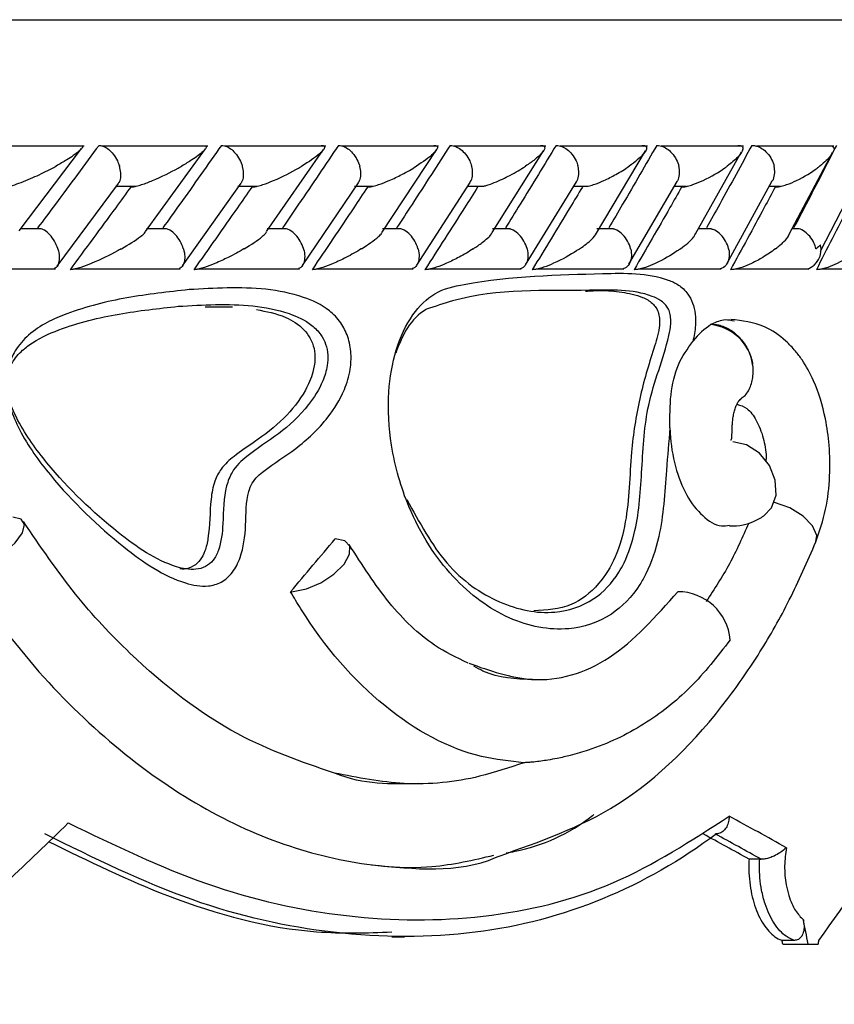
# Model space of a CAD drawing. Header units: millimetres. Extents: x 69 to 135, y 39 to 174.
# Tile 180 of 199: x 109.198 to 110.175, y 121.632 to 122.812. Entities that reach past the tile are written whole.
import ezdxf

# ---------------------------------------------------------------- set-up
doc = ezdxf.new("R2010")
doc.units = ezdxf.units.MM
doc.styles.add('SLDTEXTSTYLE0', font='TXT', dxfattribs={"width": 0.75})
doc.dimstyles.new('SLDDIMSTYLE0', dxfattribs={"dimtxt": 3.5, "dimasz": 3.302, "dimexe": 0, "dimexo": 0.0625, "dimgap": 0.875, "dimtad": 1, "dimdec": 0, "dimlfac": 20, "dimrnd": 1e-09, "dimzin": 12, "dimdsep": 46, "dimtxsty": 'SLDTEXTSTYLE0', "dimsah": 1, "dimcen": 0.09, "dimadec": 0, "dimazin": 3, "dimtfac": 1, "dimtdec": 0, "dimtofl": 0, "dimtmove": 0, "dimatfit": 3, "dimfxl": 0, "dimfrac": 2, "dimtolj": 1, "dimtzin": 12, "dimarcsym": 0})
doc.dimstyles.new('SLDDIMSTYLE1', dxfattribs={"dimtxt": 3.5, "dimasz": 3.302, "dimexe": 0, "dimexo": 0.0625, "dimgap": 0.875, "dimtad": 1, "dimdec": 0, "dimlfac": 20, "dimrnd": 1e-09, "dimzin": 12, "dimdsep": 46, "dimtxsty": 'SLDTEXTSTYLE0', "dimsah": 1, "dimcen": 0.09, "dimadec": 0, "dimazin": 3, "dimtfac": 1, "dimtdec": 0, "dimtmove": 0, "dimatfit": 0, "dimfxl": 0, "dimfrac": 2, "dimtolj": 1, "dimtzin": 12, "dimarcsym": 0})

# ---------------------------------------------------------------- blocks, each defined once
blk = doc.blocks.new('_D')
at = {"color": 7, "linetype": 'Continuous', "lineweight": 18}
for p, q in [((93.4827, 173.872), (135.2794, 173.872)), ((134.2794, 105.8002), (134.2794, 173.872)), ((90.7452, 105.8002), (135.2794, 105.8002))]:
    blk.add_line(p, q, dxfattribs=at)
for points in [[(134.2794, 173.872), (133.7714, 170.57), (134.7874, 170.57)], [(134.2794, 105.8002), (134.7874, 109.1022), (133.7714, 109.1022)]]:
    blk.add_solid(points, dxfattribs=at)
at = {"color": 7, "linetype": 'Continuous', "lineweight": 18, "insert": (129.7677, 135.8804), "char_height": 3.5, "attachment_point": 1, "rotation": 90, "style": 'SLDTEXTSTYLE0'}
blk.add_mtext('1361', dxfattribs=at)
blk = doc.blocks.new('_D_1')
at = {"color": 7, "linetype": 'Continuous', "lineweight": 18}
for p, q in [((92.2732, 128.1922), (124.4905, 128.1922)), ((123.4905, 128.1922), (123.4905, 105.8002)), ((90.7452, 105.8002), (124.4905, 105.8002))]:
    blk.add_line(p, q, dxfattribs=at)
for points in [[(123.4905, 128.1922), (122.9825, 124.8902), (123.9985, 124.8902)], [(123.4905, 105.8002), (123.9985, 109.1022), (122.9825, 109.1022)]]:
    blk.add_solid(points, dxfattribs=at)
at = {"color": 7, "linetype": 'Continuous', "lineweight": 18, "insert": (118.9788, 114.9028), "char_height": 3.5, "attachment_point": 1, "rotation": 90, "style": 'SLDTEXTSTYLE0'}
blk.add_mtext('448', dxfattribs=at)

msp = doc.modelspace()

# ---------------------------------------------------------------- linework, layer by layer
at = {"color": 1, "linetype": 'Continuous', "lineweight": 25}
msp.add_line((101.67112, 122.81225), (110.50458, 122.81225), dxfattribs=at)
at = {"color": 7, "linetype": 'Continuous', "lineweight": 25}
for p, q in [((109.27583, 122.66083), (109.14314, 122.66083)), ((109.1978, 122.5593), (109.27255, 122.65781)), ((109.42398, 122.66082), (109.29691, 122.66082)), ((109.34917, 122.5585), (109.42103, 122.65749)), ((109.56549, 122.66081), (109.44404, 122.66081)), ((109.49427, 122.5582), (109.56249, 122.65656)), ((109.70045, 122.66078), (109.58461, 122.66078)), ((109.63269, 122.55772), (109.69782, 122.65621)), ((109.82886, 122.66073), (109.71867, 122.66073)), ((109.76464, 122.55733), (109.82623, 122.65521)), ((109.95072, 122.66068), (109.84622, 122.66068)), ((109.88977, 122.55643), (109.94853, 122.65487)), ((110.06589, 122.66062), (109.9672, 122.66062)), ((110.17431, 122.66057), (110.08154, 122.66057)), ((110.00836, 122.55552), (110.06377, 122.6537)), ((110.12055, 122.55501), (110.17261, 122.65296)), ((110.04608, 122.51973), (110.10053, 122.61908)), ((110.15821, 122.53471), (110.20224, 122.62016)), ((109.24332, 122.5168), (109.31702, 122.61606)), ((109.31339, 122.61277), (109.33792, 122.61277)), ((109.39357, 122.51714), (109.46403, 122.61641)), ((109.45978, 122.61271), (109.48299, 122.61271)), ((109.53719, 122.51753), (109.60444, 122.61682)), ((109.59951, 122.61265), (109.6215, 122.61265)), ((109.67424, 122.51798), (109.73831, 122.61728)), ((109.73529, 122.61259), (109.75352, 122.61259)), ((109.80475, 122.51849), (109.86565, 122.6178)), ((109.86242, 122.61255), (109.87891, 122.61255)), ((109.92872, 122.51907), (109.98641, 122.6184)), ((109.98299, 122.61252), (109.99781, 122.61252)), ((110.09693, 122.6125), (110.11007, 122.6125)), ((109.2242, 122.56172), (109.19876, 122.56172)), ((109.37451, 122.5617), (109.35029, 122.5617)), ((109.51823, 122.56168), (109.49517, 122.56168)), ((109.65543, 122.56163), (109.63336, 122.56163)), ((109.78612, 122.56158), (109.765, 122.56158)), ((109.91027, 122.56152), (109.89, 122.56152)), ((110.0278, 122.56146), (110.0117, 122.56146)), ((110.13259, 122.5614), (110.12395, 122.5614)), ((109.10766, 122.51366), (109.24111, 122.51366)), ((109.26288, 122.5136), (109.3907, 122.5136)), ((109.41138, 122.51354), (109.53358, 122.51354)), ((109.55326, 122.51349), (109.66984, 122.51349)), ((109.6886, 122.51345), (109.79953, 122.51345)), ((109.81742, 122.51342), (109.92264, 122.51342)), ((109.93971, 122.5134), (110.03913, 122.5134)), ((110.05543, 122.5134), (110.1429, 122.5134)), ((110.15932, 122.51366), (110.24662, 122.51366)), ((109.4208, 122.4682), (109.45365, 122.46794)), ((110.02765, 122.44725), (110.02674, 122.44672)), ((110.08538, 121.80591), (110.07258, 121.80591)), ((110.08538, 121.80591), (110.08714, 121.80587)), ((109.6444, 121.71302), (109.65953, 121.71302)), ((110.12697, 121.70862), (110.1122, 121.70862)), ((110.11307, 121.70425), (110.14351, 121.70425)), ((110.14351, 121.70425), (110.15564, 121.70425))]:
    msp.add_line(p, q, dxfattribs=at)
at = {"color": 7, "linetype": 'Continuous', "lineweight": 25, "flags": 128}
for points in [[(110.09035, 122.21742), (110.09951, 122.22696), (110.10494, 122.24233), (110.10411, 122.26016), (110.09715, 122.27782), (110.08509, 122.29271), (110.06971, 122.30262), (110.05328, 122.30608)], [(110.15274, 122.18619), (110.15373, 122.19376), (110.14879, 122.20544), (110.13741, 122.21713), (110.12132, 122.22703), (110.10297, 122.23362), (110.10279, 122.23367)], [(109.13226, 122.15274), (109.14691, 122.1557), (109.16356, 122.16288), (109.17974, 122.17323), (109.19306, 122.18521), (109.20156, 122.19707), (109.20398, 122.20704), (109.19998, 122.21366), (109.19013, 122.21596)], [(109.52632, 122.12665), (109.5423, 122.12994), (109.55937, 122.13732), (109.57508, 122.14773), (109.58714, 122.15966), (109.59383, 122.17139), (109.59416, 122.18122), (109.5881, 122.18773), (109.57651, 122.18999)]]:
    msp.add_lwpolyline(points, dxfattribs=at)
at = {"color": 7, "linetype": 'Continuous', "lineweight": 25}
for centre, radius, start, end in [((110.13404, 122.53678), 0.02501, 290.73377, 12.74048), ((110.02153, 122.39104), 0.05592, 8.37491, 84.66314), ((109.52313, 122.17116), 0.04462, 269.88973, 274.10452), ((109.98714, 122.06339), 0.0632, 4.98077, 89.83227), ((106.24246, 122.70561), 4.37867, 298.7805, 346.95906)]:
    msp.add_arc(centre, radius, start, end, dxfattribs=at)
for centre, major_axis, ratio, start_param, end_param in [((106.24612, 122.15826), (4.36642, 3.28912), 0.4152033, 5.2077032, 5.2245978), ((106.24612, 122.04168), (4.57022, -0.96172), 0.2174621, 0.6077774, 0.6353343), ((106.24612, 122.28325), (4.42015, 2.80151), 0.4212835, 5.12736, 5.1696635), ((106.24612, 122.28325), (4.40484, 2.02982), 0.6089902, 5.4637544, 5.5060579), ((106.24612, 122.02078), (4.53017, -0.95789), 0.2183354, 0.6126756, 0.6348925), ((106.24227, 122.02255), (4.55015, -0.96212), 0.2183354, 0.6120506, 0.6341992), ((106.24612, 123.79962), (-3.26048, 12.21092), 0.2628256, 4.4703015, 4.4727015), ((106.24612, 123.79962), (-3.23198, 12.10416), 0.2628256, 4.4687689, 4.469135), ((106.24612, 124.28258), (1.81422, 15.05978), 0.2788824, 4.5740166, 4.5743113)]:
    msp.add_ellipse(centre, major_axis=major_axis, ratio=ratio, start_param=start_param, end_param=end_param, dxfattribs=at)
for points, knots in [([(109.29345, 122.66163), (109.28487, 122.65), (109.26754, 122.6265), (109.24297, 122.59349), (109.22693, 122.57212), (109.21978, 122.56259)], [0, 0, 0, 0, 0.3521693, 0.7113261, 1, 1, 1, 1]), ([(109.27284, 122.66135), (109.27321, 122.66107), (109.27435, 122.66019), (109.27264, 122.65756), (109.26708, 122.65224), (109.25658, 122.64513), (109.24642, 122.63921), (109.2418, 122.63667), (109.24174, 122.63663)], [0, 0, 0, 0, 0.0653663, 0.203544, 0.3406211, 0.717973, 0.9962126, 1, 1, 1, 1]), ([(109.29345, 122.66163), (109.2936, 122.66163), (109.29548, 122.66161), (109.29942, 122.66059), (109.30524, 122.65684), (109.3109, 122.65088), (109.31523, 122.64387), (109.31724, 122.63883), (109.31791, 122.63671), (109.31793, 122.63663)], [0, 0, 0, 0, 0.016375, 0.2068811, 0.398555, 0.5994298, 0.8309806, 0.9934856, 1, 1, 1, 1]), ([(109.44029, 122.66163), (109.43208, 122.64999), (109.41549, 122.62645), (109.39199, 122.59344), (109.37666, 122.57208), (109.36985, 122.56259)], [0, 0, 0, 0, 0.3526547, 0.7126195, 1, 1, 1, 1]), ([(109.42117, 122.66126), (109.42154, 122.66096), (109.42267, 122.66004), (109.42132, 122.65751), (109.41643, 122.65224), (109.40662, 122.64514), (109.39691, 122.6392), (109.3925, 122.63667), (109.39244, 122.63663)], [0, 0, 0, 0, 0.0654378, 0.1993017, 0.3322271, 0.7173199, 0.9961764, 1, 1, 1, 1]), ([(109.44029, 122.66163), (109.44142, 122.66154), (109.44441, 122.66131), (109.44966, 122.65889), (109.45568, 122.65394), (109.46104, 122.6469), (109.46395, 122.64078), (109.46507, 122.63734), (109.46526, 122.63671), (109.46529, 122.63663)], [0, 0, 0, 0, 0.1156988, 0.3058039, 0.5011888, 0.7257018, 0.9504042, 0.9934884, 1, 1, 1, 1]), ([(109.58056, 122.66163), (109.57271, 122.64997), (109.55686, 122.62641), (109.53442, 122.5934), (109.51979, 122.57205), (109.5133, 122.56259)], [0, 0, 0, 0, 0.3531087, 0.7135324, 1, 1, 1, 1]), ([(109.55992, 122.66163), (109.56033, 122.66163), (109.56161, 122.66162), (109.56318, 122.66118), (109.56454, 122.65941), (109.56243, 122.65599), (109.55456, 122.64824), (109.54488, 122.64173), (109.53653, 122.63667), (109.53647, 122.63663)], [0, 0, 0, 0, 0.0233468, 0.0734661, 0.1347022, 0.3255588, 0.472803, 0.9964281, 1, 1, 1, 1]), ([(109.58056, 122.66163), (109.58173, 122.66154), (109.58484, 122.66131), (109.59027, 122.65889), (109.59641, 122.65394), (109.60183, 122.6469), (109.6047, 122.64077), (109.60579, 122.63734), (109.60597, 122.63671), (109.606, 122.63663)], [0, 0, 0, 0, 0.1158162, 0.3058462, 0.5011757, 0.7257169, 0.9504376, 0.9934892, 1, 1, 1, 1]), ([(109.71428, 122.66163), (109.7068, 122.64996), (109.69169, 122.62639), (109.67031, 122.59337), (109.65636, 122.57203), (109.6502, 122.56259)], [0, 0, 0, 0, 0.35356067, 0.71410453, 1, 1, 1, 1]), ([(109.69463, 122.66163), (109.69488, 122.66163), (109.69569, 122.66164), (109.69724, 122.66146), (109.69869, 122.66077), (109.69948, 122.65886), (109.69781, 122.65568), (109.69093, 122.64819), (109.68194, 122.64169), (109.67393, 122.63667), (109.67387, 122.63663)], [0, 0, 0, 0, 0.0130753, 0.044028, 0.1002209, 0.1663463, 0.3297169, 0.4739232, 0.9964112, 1, 1, 1, 1]), ([(109.71428, 122.66163), (109.71445, 122.66163), (109.7166, 122.66161), (109.721, 122.66058), (109.7273, 122.65683), (109.73327, 122.65087), (109.73762, 122.64387), (109.73949, 122.63883), (109.74008, 122.63671), (109.74011, 122.63663)], [0, 0, 0, 0, 0.0167433, 0.2070711, 0.3985446, 0.5993399, 0.8310396, 0.9934955, 1, 1, 1, 1]), ([(109.84146, 122.66163), (109.83436, 122.64997), (109.82002, 122.62641), (109.7997, 122.5934), (109.78643, 122.57205), (109.78055, 122.56259)], [0, 0, 0, 0, 0.35334, 0.7136721, 1, 1, 1, 1]), ([(109.82277, 122.66163), (109.82282, 122.66163), (109.82382, 122.66165), (109.82566, 122.66146), (109.82756, 122.66045), (109.82816, 122.65748), (109.82422, 122.65196), (109.81601, 122.64456), (109.80875, 122.63933), (109.80474, 122.63667), (109.80469, 122.63663)], [0, 0, 0, 0, 0.0028263, 0.0509733, 0.1103409, 0.2078169, 0.4531853, 0.7216447, 0.9964162, 1, 1, 1, 1]), ([(109.84146, 122.66163), (109.84164, 122.66163), (109.84386, 122.66161), (109.8484, 122.66058), (109.85484, 122.65683), (109.86088, 122.65087), (109.86521, 122.64386), (109.86705, 122.63883), (109.8676, 122.63671), (109.86762, 122.63663)], [0, 0, 0, 0, 0.0166666, 0.2070245, 0.3985473, 0.5993628, 0.8310271, 0.9934838, 1, 1, 1, 1]), ([(109.96207, 122.66163), (109.95536, 122.65), (109.94181, 122.6265), (109.92256, 122.59348), (109.90996, 122.57209), (109.90436, 122.56259)], [0, 0, 0, 0, 0.35246536, 0.71224092, 1, 1, 1, 1]), ([(109.9443, 122.66163), (109.94504, 122.66161), (109.94667, 122.66157), (109.94871, 122.66091), (109.95024, 122.65913), (109.9489, 122.65365), (109.94105, 122.64572), (109.93253, 122.63918), (109.92894, 122.63667), (109.92889, 122.63663)], [0, 0, 0, 0, 0.0388549, 0.0848163, 0.16293313, 0.31269186, 0.73691515, 0.99643069, 1, 1, 1, 1]), ([(109.96207, 122.66163), (109.96337, 122.66154), (109.96681, 122.66131), (109.97267, 122.6589), (109.97914, 122.65394), (109.98465, 122.64691), (109.98738, 122.64078), (109.98833, 122.63734), (109.98848, 122.63671), (109.9885, 122.63663)], [0, 0, 0, 0, 0.1156257, 0.3058025, 0.5012306, 0.7256929, 0.9503536, 0.9934893, 1, 1, 1, 1]), ([(110.07604, 122.66163), (110.06973, 122.65003), (110.05699, 122.62659), (110.03881, 122.59358), (110.02689, 122.57216), (110.02156, 122.56259)], [0, 0, 0, 0, 0.3515727, 0.7104355, 1, 1, 1, 1]), ([(110.05917, 122.66163), (110.05972, 122.66162), (110.06118, 122.66161), (110.06332, 122.66113), (110.06532, 122.65969), (110.06561, 122.65525), (110.0595, 122.64727), (110.05136, 122.64027), (110.04649, 122.63667), (110.04644, 122.63663)], [0, 0, 0, 0, 0.0273742, 0.0721343, 0.141872, 0.2690871, 0.620341, 0.9964023, 1, 1, 1, 1]), ([(110.07604, 122.66163), (110.07737, 122.66155), (110.08091, 122.66131), (110.08689, 122.6589), (110.09345, 122.65394), (110.09895, 122.64691), (110.10163, 122.64078), (110.10252, 122.63734), (110.10267, 122.63671), (110.10269, 122.63663)], [0, 0, 0, 0, 0.1153911, 0.3057058, 0.5012554, 0.7256771, 0.9502448, 0.9934721, 1, 1, 1, 1]), ([(110.17737, 122.66163), (110.17145, 122.65003), (110.15945, 122.62649), (110.14234, 122.59347), (110.13108, 122.57207), (110.12609, 122.56259)], [0, 0, 0, 0, 0.3511467, 0.7127262, 1, 1, 1, 1]), ([(110.17232, 122.66052), (110.17247, 122.66046), (110.17388, 122.65984), (110.17398, 122.65881), (110.17407, 122.65789)], [0, 0, 0, 0, 0.1040874, 1, 1, 1, 1]), ([(110.17219, 122.65321), (110.17186, 122.65219), (110.17088, 122.64911), (110.16521, 122.64347), (110.16017, 122.63898), (110.15728, 122.63667), (110.15724, 122.63663)], [0, 0, 0, 0, 0.1960199, 0.5919887, 0.9939744, 1, 1, 1, 1]), ([(109.18635, 122.61276), (109.18751, 122.61305), (109.1921, 122.61421), (109.20473, 122.61883), (109.22243, 122.62655), (109.23546, 122.63319), (109.24167, 122.6366), (109.24174, 122.63663)], [0, 0, 0, 0, 0.0550336, 0.2192297, 0.5990927, 0.9959961, 1, 1, 1, 1]), ([(109.31688, 122.61616), (109.31754, 122.61716), (109.31933, 122.61985), (109.31997, 122.62642), (109.31913, 122.63249), (109.31815, 122.63593), (109.31796, 122.63655), (109.31793, 122.63663)], [0, 0, 0, 0, 0.210571, 0.56596, 0.9215992, 0.9896916, 1, 1, 1, 1]), ([(109.33152, 122.61163), (109.33231, 122.61167), (109.33416, 122.61177), (109.33871, 122.61273), (109.34689, 122.61517), (109.36533, 122.62234), (109.38067, 122.63002), (109.39107, 122.63585), (109.39238, 122.6366), (109.39244, 122.63663)], [0, 0, 0, 0, 0.0427809, 0.1003852, 0.1938288, 0.3860617, 0.9205378, 0.9964018, 1, 1, 1, 1]), ([(109.46386, 122.61652), (109.4645, 122.61741), (109.46634, 122.62), (109.46715, 122.62643), (109.46642, 122.63249), (109.4655, 122.63593), (109.46531, 122.63655), (109.46529, 122.63663)], [0, 0, 0, 0, 0.1910398, 0.5552788, 0.9197942, 0.9894381, 1, 1, 1, 1]), ([(109.47668, 122.61163), (109.4775, 122.61167), (109.47943, 122.61177), (109.48405, 122.61273), (109.49225, 122.61519), (109.51041, 122.62236), (109.52523, 122.63005), (109.53517, 122.63586), (109.53641, 122.6366), (109.53647, 122.63663)], [0, 0, 0, 0, 0.0429493, 0.1007771, 0.1945166, 0.3871954, 0.9215683, 0.9963952, 1, 1, 1, 1]), ([(109.60427, 122.61693), (109.60485, 122.6177), (109.60673, 122.62017), (109.60766, 122.62644), (109.60707, 122.63249), (109.6062, 122.63593), (109.60602, 122.63655), (109.606, 122.63663)], [0, 0, 0, 0, 0.1679891, 0.5426478, 0.917586, 0.9891374, 1, 1, 1, 1]), ([(109.61528, 122.61163), (109.61612, 122.61167), (109.6181, 122.61177), (109.62277, 122.61273), (109.63093, 122.61517), (109.64291, 122.61997), (109.65828, 122.62741), (109.66851, 122.63325), (109.67382, 122.6366), (109.67387, 122.63663)], [0, 0, 0, 0, 0.0427239, 0.1004434, 0.1939302, 0.385767, 0.6486375, 0.9964195, 1, 1, 1, 1]), ([(109.73814, 122.61739), (109.73864, 122.61802), (109.74053, 122.62036), (109.74157, 122.62645), (109.74113, 122.63249), (109.74029, 122.63593), (109.74013, 122.63655), (109.74011, 122.63663)], [0, 0, 0, 0, 0.1406698, 0.5276448, 0.9149024, 0.9887926, 1, 1, 1, 1]), ([(109.75354, 122.61252), (109.75492, 122.61285), (109.75967, 122.61399), (109.77143, 122.61842), (109.78769, 122.62617), (109.79908, 122.63292), (109.80464, 122.6366), (109.80469, 122.63663)], [0, 0, 0, 0, 0.0633373, 0.2187423, 0.5740072, 0.9960407, 1, 1, 1, 1]), ([(109.86551, 122.6179), (109.8659, 122.61837), (109.86774, 122.62057), (109.86887, 122.62646), (109.86857, 122.63249), (109.8678, 122.63593), (109.86764, 122.63655), (109.86762, 122.63663)], [0, 0, 0, 0, 0.1081257, 0.509716, 0.9116195, 0.9883584, 1, 1, 1, 1]), ([(109.87892, 122.61245), (109.87918, 122.6125), (109.88165, 122.61295), (109.88871, 122.61526), (109.90018, 122.61991), (109.91468, 122.62741), (109.92403, 122.63326), (109.92884, 122.6366), (109.92889, 122.63663)], [0, 0, 0, 0, 0.0118666, 0.1142002, 0.3242903, 0.6128237, 0.9960452, 1, 1, 1, 1]), ([(109.98633, 122.61846), (109.98658, 122.61875), (109.98836, 122.62079), (109.98953, 122.62648), (109.9894, 122.63249), (109.98867, 122.63593), (109.98852, 122.63655), (109.9885, 122.63663)], [0, 0, 0, 0, 0.0692536, 0.4882808, 0.9076281, 0.987836, 1, 1, 1, 1]), ([(109.99177, 122.61163), (109.9927, 122.61168), (109.99489, 122.61177), (109.99971, 122.61274), (110.00781, 122.61521), (110.02476, 122.62246), (110.03741, 122.63014), (110.04547, 122.63591), (110.04639, 122.6366), (110.04644, 122.63663)], [0, 0, 0, 0, 0.043274, 0.1010193, 0.1949926, 0.3888495, 0.927989, 0.9964052, 1, 1, 1, 1]), ([(110.10055, 122.61907), (110.10063, 122.61916), (110.10229, 122.62103), (110.10348, 122.6265), (110.10352, 122.63249), (110.10284, 122.63593), (110.10271, 122.63655), (110.10269, 122.63663)], [0, 0, 0, 0, 0.02302502, 0.4627615, 0.90281751, 0.98723189, 1, 1, 1, 1]), ([(110.10402, 122.61163), (110.10497, 122.61167), (110.1072, 122.61177), (110.11201, 122.61273), (110.12, 122.61517), (110.13652, 122.62237), (110.14863, 122.63006), (110.15627, 122.63587), (110.15719, 122.6366), (110.15724, 122.63663)], [0, 0, 0, 0, 0.0427812, 0.1000538, 0.1932206, 0.3855049, 0.9231073, 0.9964189, 1, 1, 1, 1]), ([(109.33152, 122.61163), (109.3255, 122.60336), (109.30144, 122.57034), (109.27701, 122.53733), (109.25871, 122.51259)], [0, 0, 0, 0, 0.2504656, 1, 1, 1, 1]), ([(109.47668, 122.61163), (109.47091, 122.60335), (109.44793, 122.57033), (109.42457, 122.53732), (109.40707, 122.51259)], [0, 0, 0, 0, 0.2509737, 1, 1, 1, 1]), ([(109.61528, 122.61163), (109.60977, 122.60334), (109.58784, 122.57033), (109.56554, 122.53731), (109.54884, 122.51259)], [0, 0, 0, 0, 0.2511569, 1, 1, 1, 1]), ([(109.74733, 122.61163), (109.74209, 122.60335), (109.72123, 122.57034), (109.69998, 122.53732), (109.68406, 122.51259)], [0, 0, 0, 0, 0.2510066, 1, 1, 1, 1]), ([(109.87284, 122.61163), (109.86789, 122.60337), (109.84809, 122.57037), (109.82789, 122.53735), (109.81274, 122.51259)], [0, 0, 0, 0, 0.2502478, 1, 1, 1, 1]), ([(109.99177, 122.61163), (109.9871, 122.6034), (109.96837, 122.57041), (109.94923, 122.53738), (109.93487, 122.51259)], [0, 0, 0, 0, 0.2493409, 1, 1, 1, 1]), ([(110.10402, 122.61163), (110.09965, 122.60345), (110.08201, 122.57046), (110.06395, 122.53743), (110.05037, 122.51259)], [0, 0, 0, 0, 0.2479529, 1, 1, 1, 1]), ([(110.20351, 122.61163), (110.1994, 122.60339), (110.18294, 122.57036), (110.16601, 122.53735), (110.1533, 122.51259)], [0, 0, 0, 0, 0.2496839, 1, 1, 1, 1]), ([(109.244, 122.53759), (109.24397, 122.53767), (109.24301, 122.54074), (109.24031, 122.54683), (109.23472, 122.55456), (109.22896, 122.55982), (109.22546, 122.56103), (109.22416, 122.56148)], [0, 0, 0, 0, 0.0077218, 0.2891536, 0.5709676, 0.8403319, 1, 1, 1, 1]), ([(109.39461, 122.53759), (109.39458, 122.53767), (109.39364, 122.54073), (109.39099, 122.54684), (109.38532, 122.55456), (109.37942, 122.55981), (109.3758, 122.56101), (109.37446, 122.56146)], [0, 0, 0, 0, 0.007734, 0.2898536, 0.5723659, 0.8423278, 1, 1, 1, 1]), ([(109.53854, 122.53759), (109.53851, 122.53767), (109.5376, 122.54074), (109.53499, 122.54684), (109.52926, 122.55456), (109.52326, 122.5598), (109.51953, 122.56099), (109.51818, 122.56142)], [0, 0, 0, 0, 0.0077451, 0.2909005, 0.5744731, 0.845343, 1, 1, 1, 1]), ([(109.67584, 122.53759), (109.67582, 122.53767), (109.67497, 122.54074), (109.67238, 122.54684), (109.66662, 122.55456), (109.66054, 122.55977), (109.65673, 122.56095), (109.65537, 122.56138)], [0, 0, 0, 0, 0.0077826, 0.2923366, 0.5772864, 0.8494648, 1, 1, 1, 1]), ([(109.80656, 122.53759), (109.80654, 122.53767), (109.80572, 122.54073), (109.80319, 122.54684), (109.7974, 122.55456), (109.79127, 122.55974), (109.7874, 122.56091), (109.78606, 122.56132)], [0, 0, 0, 0, 0.0078331, 0.2940643, 0.580679, 0.8545032, 1, 1, 1, 1]), ([(109.93067, 122.53759), (109.93065, 122.53767), (109.92987, 122.54073), (109.92741, 122.54685), (109.9216, 122.55455), (109.91544, 122.5597), (109.91153, 122.56086), (109.9102, 122.56126)], [0, 0, 0, 0, 0.0078885, 0.2957983, 0.5841118, 0.8595539, 1, 1, 1, 1]), ([(110.04812, 122.53759), (110.0481, 122.53767), (110.04736, 122.54073), (110.04498, 122.54684), (110.03917, 122.55454), (110.03299, 122.55966), (110.02904, 122.56082), (110.02774, 122.5612)], [0, 0, 0, 0, 0.0079432, 0.297444, 0.5873838, 0.8644777, 1, 1, 1, 1]), ([(110.15281, 122.53759), (110.15279, 122.53767), (110.15223, 122.54004), (110.15045, 122.54537), (110.14583, 122.55256), (110.13957, 122.55811), (110.13492, 122.56106), (110.13262, 122.56146), (110.1326, 122.56147)], [0, 0, 0, 0, 0.008002, 0.23398766, 0.51565577, 0.76043369, 0.99793192, 1, 1, 1, 1]), ([(109.32014, 122.53759), (109.32021, 122.53762), (109.32912, 122.54261), (109.33904, 122.549), (109.34787, 122.55599), (109.34883, 122.55783), (109.34918, 122.55849)], [0, 0, 0, 0, 0.0047303, 0.6903526, 0.8883141, 1, 1, 1, 1]), ([(109.4674, 122.53759), (109.46746, 122.53762), (109.47593, 122.5426), (109.48533, 122.54895), (109.49317, 122.55576), (109.49408, 122.55753), (109.49438, 122.55812)], [0, 0, 0, 0, 0.0048225, 0.702648, 0.9012267, 1, 1, 1, 1]), ([(109.60802, 122.53759), (109.60807, 122.53762), (109.61615, 122.54258), (109.62489, 122.5489), (109.63195, 122.55554), (109.63263, 122.55717), (109.63282, 122.55763)], [0, 0, 0, 0, 0.0049658, 0.7207912, 0.9216316, 1, 1, 1, 1]), ([(109.74203, 122.53759), (109.74208, 122.53762), (109.74593, 122.5401), (109.75443, 122.54609), (109.76243, 122.55278), (109.76457, 122.55656), (109.76491, 122.55716)], [0, 0, 0, 0, 0.0051152, 0.3706421, 0.9011612, 1, 1, 1, 1]), ([(109.86944, 122.53759), (109.86949, 122.53762), (109.87232, 122.53952), (109.87749, 122.54333), (109.88528, 122.54968), (109.8882, 122.55392), (109.88989, 122.55637)], [0, 0, 0, 0, 0.0053469, 0.2979301, 0.5934623, 1, 1, 1, 1]), ([(109.99023, 122.53759), (109.99028, 122.53762), (109.99353, 122.53995), (109.99934, 122.54461), (110.00605, 122.5507), (110.00768, 122.55421), (110.00831, 122.55555)], [0, 0, 0, 0, 0.0055684, 0.3802222, 0.7625537, 1, 1, 1, 1]), ([(110.10432, 122.53759), (110.10436, 122.53762), (110.10816, 122.54054), (110.11413, 122.54586), (110.11987, 122.55175), (110.12055, 122.55445), (110.12067, 122.55493)], [0, 0, 0, 0, 0.0057748, 0.4954771, 0.909444, 1, 1, 1, 1]), ([(109.244, 122.53759), (109.24403, 122.53751), (109.24499, 122.53445), (109.24617, 122.52833), (109.24546, 122.52064), (109.24316, 122.51552), (109.24063, 122.51437), (109.2398, 122.514)], [0, 0, 0, 0, 0.0079745, 0.2979264, 0.5882798, 0.8656704, 1, 1, 1, 1]), ([(109.32014, 122.53759), (109.32008, 122.53756), (109.31856, 122.5367), (109.3078, 122.53079), (109.29219, 122.52305), (109.27386, 122.51599), (109.26587, 122.51363), (109.26135, 122.51269), (109.25952, 122.51262), (109.25871, 122.51259)], [0, 0, 0, 0, 0.0035779, 0.090168, 0.620261, 0.8066423, 0.8975909, 0.9541503, 1, 1, 1, 1]), ([(109.39461, 122.53759), (109.39463, 122.53751), (109.39555, 122.53444), (109.39665, 122.52834), (109.39568, 122.52063), (109.3931, 122.51548), (109.39037, 122.51433), (109.38945, 122.51394)], [0, 0, 0, 0, 0.0078874, 0.2962965, 0.5851041, 0.8608798, 1, 1, 1, 1]), ([(109.4674, 122.53759), (109.46734, 122.53756), (109.46145, 122.53409), (109.45044, 122.52812), (109.43435, 122.52065), (109.42232, 122.51596), (109.41437, 122.51362), (109.4098, 122.51269), (109.40792, 122.51262), (109.40707, 122.51259)], [0, 0, 0, 0, 0.0035763, 0.3626785, 0.6223777, 0.8074214, 0.8980148, 0.954531, 1, 1, 1, 1]), ([(109.53854, 122.53759), (109.53856, 122.53751), (109.53944, 122.53444), (109.54042, 122.52833), (109.53921, 122.52062), (109.53635, 122.51545), (109.53341, 122.51428), (109.5324, 122.51388)], [0, 0, 0, 0, 0.0078501, 0.2946071, 0.5817785, 0.8559486, 1, 1, 1, 1]), ([(109.60802, 122.53759), (109.60796, 122.53756), (109.60508, 122.5358), (109.59915, 122.5323), (109.58818, 122.52642), (109.57602, 122.52062), (109.56421, 122.51595), (109.55628, 122.51361), (109.55167, 122.51269), (109.54971, 122.51262), (109.54884, 122.51259)], [0, 0, 0, 0, 0.0035953, 0.184792, 0.3645859, 0.6232388, 0.8077273, 0.8982093, 0.9547388, 1, 1, 1, 1]), ([(109.67584, 122.53759), (109.67587, 122.53751), (109.67673, 122.53445), (109.67756, 122.52833), (109.67612, 122.52061), (109.67297, 122.51541), (109.66983, 122.51423), (109.66873, 122.51382)], [0, 0, 0, 0, 0.0077965, 0.2928951, 0.5783987, 0.8509883, 1, 1, 1, 1]), ([(109.74203, 122.53759), (109.74197, 122.53756), (109.73678, 122.53421), (109.72682, 122.52833), (109.71173, 122.52087), (109.69992, 122.51608), (109.69182, 122.51364), (109.68713, 122.51273), (109.68492, 122.51258), (109.68407, 122.51259), (109.68406, 122.51259)], [0, 0, 0, 0, 0.0035776, 0.3495353, 0.6143676, 0.803766, 0.8960065, 0.9531912, 0.9992308, 1, 1, 1, 1]), ([(109.80656, 122.53759), (109.80658, 122.53751), (109.80739, 122.53445), (109.80812, 122.52833), (109.80643, 122.52061), (109.803, 122.51539), (109.79967, 122.5142), (109.79847, 122.51377)], [0, 0, 0, 0, 0.0077631, 0.2914884, 0.5756281, 0.8468628, 1, 1, 1, 1]), ([(109.86944, 122.53759), (109.86939, 122.53756), (109.86825, 122.53678), (109.85939, 122.53092), (109.84589, 122.52318), (109.82864, 122.51605), (109.8206, 122.51364), (109.81589, 122.51272), (109.81363, 122.51258), (109.81275, 122.51259), (109.81274, 122.51259)], [0, 0, 0, 0, 0.0035806, 0.0814842, 0.6158231, 0.8044419, 0.8963873, 0.9534372, 0.9994997, 1, 1, 1, 1]), ([(109.93067, 122.53759), (109.93069, 122.53751), (109.93145, 122.53445), (109.93206, 122.52833), (109.93012, 122.52061), (109.92643, 122.51537), (109.92293, 122.51417), (109.92165, 122.51374)], [0, 0, 0, 0, 0.007755, 0.2904315, 0.5735029, 0.8438511, 1, 1, 1, 1]), ([(109.99023, 122.53759), (109.99018, 122.53756), (109.98903, 122.53672), (109.98054, 122.53083), (109.96755, 122.52308), (109.95076, 122.51601), (109.94277, 122.51362), (109.93812, 122.51271), (109.93568, 122.51259), (109.93487, 122.51259), (109.93487, 122.51259)], [0, 0, 0, 0, 0.0035821, 0.0877938, 0.6190521, 0.8060452, 0.8972549, 0.9539624, 0.9998863, 1, 1, 1, 1]), ([(110.04812, 122.53759), (110.04814, 122.53751), (110.04885, 122.53445), (110.04933, 122.52834), (110.04716, 122.52062), (110.0432, 122.51536), (110.03954, 122.51416), (110.03819, 122.51372)], [0, 0, 0, 0, 0.0077371, 0.2897103, 0.5720834, 0.8418101, 1, 1, 1, 1]), ([(110.10432, 122.53759), (110.10427, 122.53756), (110.09978, 122.53413), (110.09102, 122.52818), (110.07725, 122.5207), (110.06624, 122.51599), (110.05839, 122.51362), (110.05364, 122.51271), (110.0513, 122.51259), (110.05037, 122.51259), (110.05037, 122.51259)], [0, 0, 0, 0, 0.00357475, 0.35917381, 0.62136988, 0.80734758, 0.89795273, 0.95424484, 0.99982775, 1, 1, 1, 1]), ([(110.15843, 122.5423), (110.15669, 122.5407), (110.1549, 122.53907), (110.15286, 122.53762), (110.15281, 122.53759)], [0, 0, 0, 0, 0.9783492, 1, 1, 1, 1]), ([(110.20572, 122.53759), (110.20568, 122.53756), (110.20465, 122.53672), (110.19714, 122.53081), (110.18529, 122.52306), (110.16921, 122.516), (110.16142, 122.51361), (110.15666, 122.51273), (110.15427, 122.51257), (110.15331, 122.51259), (110.1533, 122.51259)], [0, 0, 0, 0, 0.0035805, 0.0880067, 0.6204432, 0.8069818, 0.8977561, 0.9540687, 0.9995943, 1, 1, 1, 1]), ([(109.97779, 122.32304), (109.97633, 122.3061), (109.97257, 122.26253), (109.96912, 122.20036), (109.95384, 122.15605), (109.93519, 122.12309), (109.90518, 122.0933), (109.85097, 122.07659), (109.78433, 122.08956), (109.71557, 122.13903), (109.66598, 122.21518), (109.64239, 122.29608), (109.63851, 122.3622), (109.64774, 122.41744), (109.66746, 122.45969), (109.69693, 122.48811), (109.77722, 122.50511), (109.87096, 122.50701), (109.95496, 122.50955), (109.9882, 122.4949), (109.99852, 122.48585), (110.00529, 122.4731), (110.00836, 122.45979), (110.00874, 122.44358), (110.0066, 122.43302), (110.00532, 122.42669)], [0, 0, 0, 0, 0.0330519, 0.0850247, 0.1182276, 0.1295685, 0.1729846, 0.2282608, 0.3019746, 0.3764127, 0.4509845, 0.5022605, 0.5433788, 0.5765269, 0.6099047, 0.6401978, 0.6753674, 0.8459883, 0.9313244, 0.9456891, 0.9601575, 0.9693779, 0.9786288, 0.9871958, 1, 1, 1, 1]), ([(109.4014, 122.48865), (109.41663, 122.48952), (109.4632, 122.49216), (109.52037, 122.48882), (109.56546, 122.4684), (109.58314, 122.45054), (109.59243, 122.43262), (109.59623, 122.41279), (109.59494, 122.39051), (109.58653, 122.36298), (109.56488, 122.32883), (109.53103, 122.29777), (109.49878, 122.27767), (109.47835, 122.26093), (109.46928, 122.23802), (109.47028, 122.2064), (109.46584, 122.17219), (109.4541, 122.14871), (109.44031, 122.13695), (109.42069, 122.13158), (109.37951, 122.13925), (109.31427, 122.18383), (109.24749, 122.24769), (109.20325, 122.30806), (109.18618, 122.34679), (109.18127, 122.3738), (109.18444, 122.39772), (109.19343, 122.41812), (109.21613, 122.4431), (109.26271, 122.46473), (109.32794, 122.48064), (109.37658, 122.48595), (109.4014, 122.48865)], [0, 0, 0, 0, 0.04315558, 0.13198047, 0.16429964, 0.18106637, 0.1951833, 0.2093566, 0.22202117, 0.24008349, 0.26980117, 0.31566753, 0.35689568, 0.37367384, 0.38159545, 0.40911199, 0.43627404, 0.45117499, 0.46622451, 0.48118914, 0.50722589, 0.58181647, 0.68104715, 0.73056362, 0.75105468, 0.77175542, 0.78566483, 0.7995838, 0.81889289, 0.86347384, 0.93032278, 1, 1, 1, 1]), ([(109.6625, 122.23717), (109.6774, 122.20973), (109.70772, 122.15391), (109.77288, 122.10949), (109.83448, 122.09687), (109.88411, 122.1122), (109.9108, 122.13898), (109.92685, 122.16795), (109.94016, 122.2082), (109.94421, 122.27456), (109.94901, 122.35794), (109.97183, 122.40864), (109.97888, 122.4453), (109.97875, 122.45532), (109.97738, 122.46244), (109.97376, 122.47004), (109.96658, 122.47637), (109.93667, 122.48972), (109.85487, 122.48559), (109.76268, 122.49115), (109.6963, 122.46863), (109.68582, 122.46507)], [0, 0, 0, 0, 0.08212064, 0.16711858, 0.25124238, 0.31315871, 0.36004615, 0.37202267, 0.40715014, 0.46622015, 0.52681103, 0.5995857, 0.61125194, 0.61698743, 0.62262399, 0.62886476, 0.64140261, 0.65637654, 0.7563841, 0.96152976, 1, 1, 1, 1]), ([(109.8767, 122.4868), (109.88266, 122.48723), (109.89758, 122.48832), (109.92001, 122.48595), (109.94107, 122.48195), (109.95483, 122.47457), (109.96124, 122.4674), (109.96445, 122.46067), (109.96572, 122.452), (109.96455, 122.43698), (109.95465, 122.40647), (109.94029, 122.35911), (109.92958, 122.28816), (109.92894, 122.22141), (109.91363, 122.16662), (109.89116, 122.13128), (109.85754, 122.10595), (109.82988, 122.10439), (109.81461, 122.10354)], [0, 0, 0, 0, 0.0447016, 0.1119957, 0.1794009, 0.2132165, 0.2268933, 0.2407219, 0.2528121, 0.2674236, 0.3100259, 0.4137537, 0.5166747, 0.6478666, 0.7199708, 0.7922722, 0.8853533, 1, 1, 1, 1]), ([(109.38838, 122.46869), (109.3648, 122.46611), (109.31741, 122.46092), (109.25688, 122.44655), (109.21861, 122.42927), (109.20056, 122.4153), (109.1913, 122.4056), (109.18431, 122.391), (109.18196, 122.37395), (109.18622, 122.35319), (109.20154, 122.3194), (109.24362, 122.26244), (109.30723, 122.20158), (109.36862, 122.15922), (109.40569, 122.15188), (109.42103, 122.15575), (109.43087, 122.16371), (109.43967, 122.18117), (109.44282, 122.2125), (109.44272, 122.24555), (109.45387, 122.27424), (109.47633, 122.29452), (109.50949, 122.31462), (109.54119, 122.34374), (109.56032, 122.37343), (109.56716, 122.39511), (109.56817, 122.41062), (109.5656, 122.4238), (109.5589, 122.43632), (109.5444, 122.4506), (109.50271, 122.46904), (109.44834, 122.47209), (109.4033, 122.46954), (109.38838, 122.46869)], [0, 0, 0, 0, 0.0725174, 0.1457015, 0.1834508, 0.189906, 0.2063395, 0.2168638, 0.2271604, 0.244201, 0.2634493, 0.3142173, 0.4194081, 0.4963503, 0.5203319, 0.5322574, 0.5430429, 0.5539599, 0.5784039, 0.6123574, 0.6263697, 0.6499838, 0.6952387, 0.741897, 0.7699314, 0.7849505, 0.794286, 0.8042277, 0.8147707, 0.8290016, 0.8602536, 0.9536977, 1, 1, 1, 1]), ([(109.4821, 122.46468), (109.49406, 122.46253), (109.51404, 122.45894), (109.53571, 122.44539), (109.54678, 122.43126), (109.55169, 122.41874), (109.55281, 122.40411), (109.5497, 122.38642), (109.53812, 122.3606), (109.51415, 122.3317), (109.48395, 122.30842), (109.45769, 122.29138), (109.44073, 122.27657), (109.43088, 122.25837), (109.42593, 122.22934), (109.4266, 122.20054), (109.42111, 122.17593), (109.41517, 122.16411), (109.40642, 122.15638), (109.39772, 122.15296), (109.39213, 122.15382), (109.39046, 122.15407)], [0, 0, 0, 0, 0.1038118, 0.1734692, 0.2026902, 0.2321925, 0.2583378, 0.2896769, 0.340662, 0.4420721, 0.5592263, 0.6372956, 0.6905431, 0.7273132, 0.7722678, 0.8676768, 0.8999222, 0.9264472, 0.9530794, 0.9860639, 1, 1, 1, 1]), ([(109.68582, 122.46507), (109.68548, 122.46486), (109.67713, 122.45978), (109.66192, 122.44539), (109.65324, 122.42324), (109.64906, 122.41257)], [0, 0, 0, 0, 0.0214761, 0.5284021, 1, 1, 1, 1]), ([(110.02674, 122.44672), (110.01938, 122.4412), (110.01188, 122.43557), (110.00544, 122.42685), (110.00532, 122.42669)], [0, 0, 0, 0, 0.981503, 1, 1, 1, 1]), ([(110.05527, 122.45067), (110.05158, 122.45157), (110.04239, 122.4538), (110.03316, 122.4497), (110.02765, 122.44725)], [0, 0, 0, 0, 0.4024312, 1, 1, 1, 1]), ([(110.02765, 122.44725), (110.03038, 122.44707), (110.03781, 122.44657), (110.05008, 122.44133), (110.06261, 122.43076), (110.07208, 122.41657), (110.07581, 122.40537), (110.07679, 122.39959), (110.07686, 122.39918)], [0, 0, 0, 0, 0.1250143, 0.33959893, 0.55430906, 0.76906595, 0.98383429, 1, 1, 1, 1]), ([(110.15277, 122.18626), (110.15712, 122.19898), (110.16538, 122.22314), (110.16998, 122.26381), (110.1694, 122.30079), (110.16383, 122.34042), (110.1529, 122.37588), (110.13898, 122.401), (110.12838, 122.41522), (110.11323, 122.43121), (110.08736, 122.44878), (110.06442, 122.4514), (110.05084, 122.45295)], [0, 0, 0, 0, 0.124914, 0.2373486, 0.3386061, 0.4278885, 0.5707659, 0.6651652, 0.7106848, 0.7611776, 0.8586675, 1, 1, 1, 1]), ([(109.97779, 122.32304), (109.97773, 122.33634), (109.97762, 122.36294), (109.98609, 122.39984), (109.99896, 122.41782), (110.00532, 122.42669)], [0, 0, 0, 0, 0.3361509, 0.6721277, 1, 1, 1, 1]), ([(110.06235, 122.35795), (110.06383, 122.35882), (110.06915, 122.36198), (110.07486, 122.37218), (110.07795, 122.38534), (110.07754, 122.39477), (110.07692, 122.39879), (110.07686, 122.39918)], [0, 0, 0, 0, 0.1231907, 0.4421374, 0.7616232, 0.9767611, 1, 1, 1, 1]), ([(110.05058, 122.30845), (110.05075, 122.30854), (110.05194, 122.3092), (110.05192, 122.31223), (110.05224, 122.31678), (110.05226, 122.32113), (110.05252, 122.3262), (110.05293, 122.33181), (110.05382, 122.33766), (110.05507, 122.34342), (110.05681, 122.34864), (110.05882, 122.353), (110.06109, 122.35624), (110.06247, 122.35718), (110.06317, 122.35764)], [0, 0, 0, 0, 0.0238891, 0.1690549, 0.2419119, 0.3168272, 0.3920863, 0.4708069, 0.5510641, 0.6347288, 0.7218799, 0.8108973, 0.9048953, 1, 1, 1, 1]), ([(110.05815, 122.35128), (110.06221, 122.35003), (110.07084, 122.34736), (110.082, 122.33243), (110.08975, 122.31212), (110.09341, 122.29436), (110.09295, 122.28498), (110.09287, 122.28343)], [0, 0, 0, 0, 0.2187072, 0.4647867, 0.7218924, 0.9541439, 1, 1, 1, 1]), ([(109.97779, 122.32304), (109.97787, 122.32093), (109.97845, 122.305), (109.98316, 122.27565), (109.99696, 122.2406), (110.01649, 122.21618), (110.03505, 122.20417), (110.04602, 122.20582), (110.04926, 122.2063)], [0, 0, 0, 0, 0.03338871, 0.25144244, 0.46964204, 0.6884538, 0.90819364, 1, 1, 1, 1]), ([(109.57464, 121.90948), (109.53625, 121.92257), (109.45309, 121.95093), (109.34787, 122.03204), (109.26261, 122.12285), (109.22311, 122.18094), (109.20275, 122.21088)], [0, 0, 0, 0, 0.2869451, 0.6217249, 0.8050335, 1, 1, 1, 1]), ([(110.07232, 122.20885), (110.06491, 122.19219), (110.04976, 122.15816), (110.0309, 122.12957), (110.02128, 122.11498)], [0, 0, 0, 0, 0.4896931, 1, 1, 1, 1]), ([(110.04931, 122.20552), (110.05477, 122.20554), (110.06444, 122.20557), (110.07836, 122.21041), (110.08635, 122.21508), (110.09039, 122.21744)], [0, 0, 0, 0, 0.3915526, 0.6922715, 1, 1, 1, 1]), ([(109.73575, 122.04107), (109.7222, 122.04749), (109.68895, 122.06323), (109.63959, 122.11095), (109.60883, 122.15887), (109.59331, 122.18306)], [0, 0, 0, 0, 0.2543655, 0.6236817, 1, 1, 1, 1]), ([(109.77296, 121.80971), (109.82172, 121.82682), (109.92416, 121.86276), (110.02341, 121.96243), (110.08647, 122.05371), (110.12207, 122.11625), (110.14244, 122.1627), (110.15275, 122.1862)], [0, 0, 0, 0, 0.3061959, 0.6432448, 0.7599423, 0.8785232, 1, 1, 1, 1]), ([(109.13043, 122.1527), (109.14738, 122.12751), (109.1915, 122.06196), (109.27362, 121.97205), (109.37518, 121.89035), (109.48136, 121.83258), (109.58824, 121.80069), (109.68482, 121.79172), (109.7423, 121.80505), (109.76684, 121.81074)], [0, 0, 0, 0, 0.0995574, 0.259062, 0.417117, 0.5742056, 0.7296397, 0.8845262, 1, 1, 1, 1]), ([(109.80274, 121.9216), (109.78588, 121.92334), (109.72956, 121.92916), (109.63322, 121.9813), (109.55929, 122.06514), (109.52709, 122.11968), (109.52304, 122.12654)], [0, 0, 0, 0, 0.16610936, 0.55463561, 0.94402568, 1, 1, 1, 1]), ([(109.73673, 122.04082), (109.76183, 122.032), (109.81936, 122.01179), (109.9098, 122.03916), (109.96112, 122.09704), (109.98733, 122.12659)], [0, 0, 0, 0, 0.2747751, 0.629666, 1, 1, 1, 1]), ([(110.05011, 122.06888), (110.03461, 122.04903), (110.00363, 122.00934), (109.94687, 121.96522), (109.89743, 121.94142), (109.86088, 121.93074), (109.84458, 121.92703), (109.83274, 121.92486), (109.82333, 121.92343), (109.81591, 121.92252), (109.80999, 121.92196), (109.80621, 121.9217), (109.80397, 121.92161), (109.80302, 121.9216), (109.80274, 121.9216)], [0, 0, 0, 0, 0.251196, 0.5024141, 0.760253, 0.8351211, 0.8861871, 0.9212699, 0.9456414, 0.9691793, 0.9826866, 0.9912056, 0.9974397, 1, 1, 1, 1]), ([(109.8129, 122.0215), (109.79296, 122.02187), (109.76925, 122.02231), (109.74641, 122.03524), (109.74278, 122.0373)], [0, 0, 0, 0, 0.8410563, 1, 1, 1, 1]), ([(109.80274, 121.9216), (109.78519, 121.91567), (109.73904, 121.90008), (109.6628, 121.89217), (109.60358, 121.90366), (109.57561, 121.90909)], [0, 0, 0, 0, 0.2445941, 0.6431275, 1, 1, 1, 1]), ([(109.67609, 121.89658), (109.64348, 121.89579), (109.61008, 121.89498), (109.57546, 121.90914), (109.57464, 121.90948)], [0, 0, 0, 0, 0.9763534, 1, 1, 1, 1]), ([(109.25661, 121.84931), (109.3119, 121.82274), (109.42392, 121.76892), (109.59261, 121.73199), (109.75742, 121.7314), (109.9133, 121.76945), (110.00365, 121.82816), (110.04868, 121.85742)], [0, 0, 0, 0, 0.19159812, 0.38815178, 0.58861296, 0.79498833, 1, 1, 1, 1]), ([(109.78136, 121.8134), (109.78499, 121.81403), (109.82191, 121.82047), (109.85756, 121.83647), (109.88596, 121.85906), (109.88649, 121.85948)], [0, 0, 0, 0, 0.0965993, 0.9831662, 1, 1, 1, 1]), ([(110.04868, 121.85742), (110.04868, 121.85734), (110.04872, 121.85578), (110.04848, 121.85188), (110.04683, 121.84614), (110.04341, 121.8409), (110.03886, 121.83723), (110.03532, 121.83656), (110.03354, 121.83622)], [0, 0, 0, 0, 0.0080219, 0.1500572, 0.3745607, 0.5869076, 0.7933352, 1, 1, 1, 1]), ([(110.03354, 121.83622), (110.03352, 121.8362), (109.99096, 121.80452), (109.89944, 121.75187), (109.74497, 121.71118), (109.57844, 121.71171), (109.40352, 121.75008), (109.28748, 121.80721), (109.22866, 121.83617)], [0, 0, 0, 0, 0.0001041, 0.1981743, 0.3975319, 0.6027721, 0.7986546, 1, 1, 1, 1]), ([(109.23304, 121.82697), (109.28057, 121.80383), (109.38819, 121.75142), (109.5285, 121.71487), (109.61461, 121.71769), (109.64441, 121.71866)], [0, 0, 0, 0, 0.3408113, 0.7718287, 1, 1, 1, 1]), ([(110.11733, 121.81972), (110.11729, 121.81969), (110.11527, 121.81775), (110.11094, 121.81424), (110.10359, 121.80999), (110.09741, 121.80748), (110.09193, 121.80601), (110.08874, 121.80592), (110.08714, 121.80587)], [0, 0, 0, 0, 0.00523948, 0.3347145, 0.56167461, 0.71302843, 0.85634022, 1, 1, 1, 1]), ([(110.11733, 121.81972), (110.11638, 121.81257), (110.11444, 121.79786), (110.1163, 121.7778), (110.12077, 121.7593), (110.12753, 121.74364), (110.13448, 121.73654), (110.13775, 121.7332)], [0, 0, 0, 0, 0.2111472, 0.4345235, 0.5700777, 0.797738, 1, 1, 1, 1]), ([(109.62003, 121.79932), (109.67168, 121.79392), (109.72492, 121.78836), (109.77157, 121.80909), (109.77296, 121.80971)], [0, 0, 0, 0, 0.9701872, 1, 1, 1, 1]), ([(110.07258, 121.80591), (110.07247, 121.80298), (110.072, 121.7901), (110.07421, 121.76706), (110.0821, 121.74041), (110.09426, 121.72001), (110.10514, 121.71124), (110.11127, 121.70897), (110.1122, 121.70862)], [0, 0, 0, 0, 0.0655214, 0.2878332, 0.5101055, 0.7334987, 0.9595362, 1, 1, 1, 1]), ([(110.12697, 121.70862), (110.12366, 121.71004), (110.11489, 121.71379), (110.10209, 121.72795), (110.0925, 121.74843), (110.08648, 121.77233), (110.08477, 121.79101), (110.08528, 121.80342), (110.08538, 121.80591)], [0, 0, 0, 0, 0.1365915, 0.3616977, 0.5873212, 0.7219939, 0.9442132, 1, 1, 1, 1]), ([(110.13775, 121.7332), (110.13819, 121.73005), (110.13902, 121.72401), (110.13751, 121.71644), (110.13422, 121.71114), (110.13036, 121.70885), (110.12771, 121.70867), (110.12697, 121.70862)], [0, 0, 0, 0, 0.2666875, 0.5117818, 0.715578, 0.9205484, 1, 1, 1, 1])]:
    msp.add_open_spline(points, degree=3, knots=knots, dxfattribs=at)

# ---------------------------------------------------------------- dimensions: what is measured, and where the dimension line sits
at = {"color": 7, "linetype": 'Continuous', "lineweight": 18}
for base, p1, p2, dimstyle, picture, middle in [((134.27939, 173.87203), (89.74517, 105.80017), (92.48267, 173.87203), 'SLDDIMSTYLE0', '_D', (134.27939, 141.05263)), ((123.49051, 105.80017), (91.27317, 128.19217), (89.74517, 105.80017), 'SLDDIMSTYLE1', '_D_1', (123.49051, 118.78194))]:
    dim = msp.add_linear_dim(base=base, p1=p1, p2=p2, angle=90, dimstyle=dimstyle, dxfattribs=at)
    dim.commit()
    dim.dimension.update_dxf_attribs({"geometry": picture, "text_midpoint": middle, "dimtype": 160})

doc.saveas('drawing.dxf')
